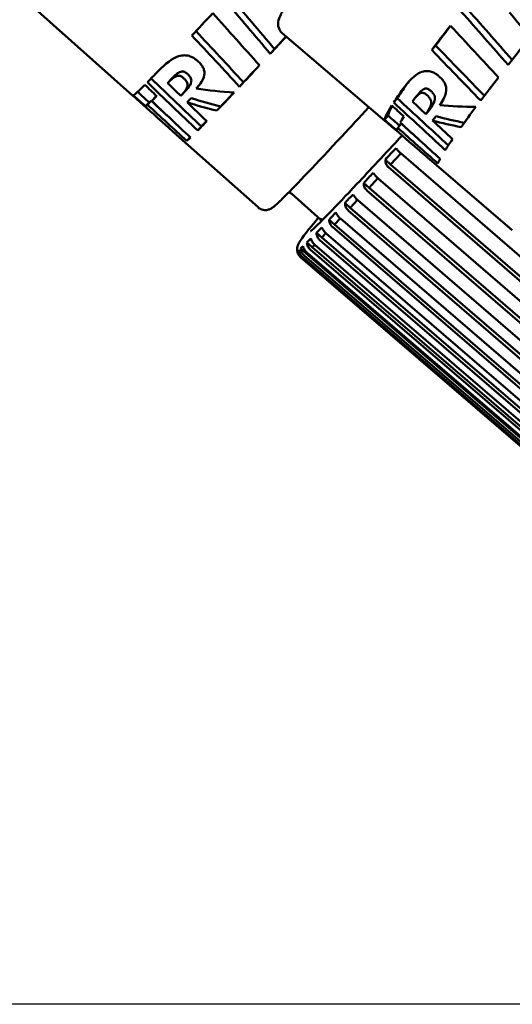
# Model space of a CAD drawing. Header units: millimetres. Extents: x 0 to 4686, y -120 to 1682.
# Tile 22 of 256: x 534 to 543, y 511 to 529. Entities that reach past the tile are written whole.
import ezdxf

# ---------------------------------------------------------------- set-up
doc = ezdxf.new("R2010")
doc.units = ezdxf.units.MM
doc.header["$LTSCALE"] = 2
doc.layers.add('Bemaßung (ISO)', color=7, linetype='Continuous', lineweight=25)
doc.layers.add('Sichtbar (ISO)', color=7, linetype='Continuous', lineweight=50)
doc.styles.add('Notiztext (DIN)', font='isocpeur.ttf')
doc.dimstyles.new('Standard (DIN)', dxfattribs={"dimscale": 2, "dimtxt": 3.5, "dimasz": 2.5, "dimexe": 2, "dimexo": 0.5, "dimgap": 0.5, "dimtad": 1, "dimrnd": 1e-08, "dimtxsty": 'Notiztext (DIN)', "dimcen": 0.09, "dimdle": 10, "dimclrd": 256, "dimclre": 256, "dimclrt": 256, "dimadec": 0, "dimazin": 0, "dimtfac": 1, "dimtmove": 0, "dimatfit": 3, "dimfxl": 1, "dimtolj": 1, "dimtzin": 0, "dimlwd": -1, "dimlwe": -1, "dimarcsym": 0})

# ---------------------------------------------------------------- blocks, each defined once
blk = doc.blocks.new('*D22')
at = {"layer": 'Bemaßung (ISO)', "transparency": 16777216}
for p, q in [((222.481, 634.891), (165.257, 634.891)), ((169.257, 629.891), (169.257, 515.856)), ((562.207, 510.856), (165.257, 510.856))]:
    blk.add_line(p, q, dxfattribs=at)
for points in [[(168.423, 629.891), (170.09, 629.891), (169.257, 634.891)], [(168.423, 515.856), (170.09, 515.856), (169.257, 510.856)]]:
    blk.add_solid(points, dxfattribs=at)
at = {"layer": 'Defpoints', "color": 0, "transparency": 16777216}
for p in [(223.481, 634.891), (169.257, 510.856), (563.207, 510.856)]:
    blk.add_point(p, dxfattribs=at)
at = {"layer": 'Bemaßung (ISO)', "transparency": 16777216, "insert": (159.857, 560.428), "char_height": 7, "attachment_point": 1, "rotation": 90, "style": 'Notiztext (DIN)'}
blk.add_mtext('\\A1;124,03', dxfattribs=at)

msp = doc.modelspace()

# ---------------------------------------------------------------- linework, layer by layer
at = {"layer": 'Sichtbar (ISO)'}
for p, q in [((534.4482, 529.3196), (536.312, 527.6582)), ((539.0754, 528.8154), (540.9703, 527.1912)), ((541.9087, 528.5868), (541.8363, 528.5026)), ((538.9328, 528.5206), (538.8545, 528.4327)), ((536.9594, 527.892), (537.0282, 527.9693)), ((537.4871, 527.7918), (537.5399, 527.851)), ((538.3615, 527.9062), (538.2883, 527.824)), ((536.7321, 527.6355), (536.6652, 527.5603)), ((537.3053, 527.7664), (537.2363, 527.6889)), ((541.6087, 527.7081), (541.5408, 527.629)), ((536.6169, 527.5349), (536.5505, 527.4603)), ((536.6542, 527.5637), (536.5877, 527.489)), ((537.3915, 527.6122), (537.3227, 527.5351)), ((537.9398, 527.4592), (537.8699, 527.3807)), ((541.2007, 527.609), (541.1344, 527.5318)), ((541.03, 527.2895), (540.9648, 527.2137)), ((541.7979, 527.3934), (541.7305, 527.3149)), ((541.921, 527.2772), (541.8536, 527.1988)), ((537.5813, 527.0895), (537.5138, 527.0137)), ((541.2733, 527.1385), (541.2081, 527.0626)), ((537.1236, 526.9347), (538.6282, 525.5936)), ((537.3731, 526.8907), (537.3114, 526.8215)), ((541.2681, 526.5903), (541.0786, 526.385)), ((541.2704, 526.5882), (553.9088, 515.641)), ((541.0786, 526.385), (540.9808, 526.4721)), ((553.7857, 515.3782), (541.0786, 526.385)), ((541.7954, 526.4839), (543.3251, 525.1728)), ((553.6751, 515.3879), (541.0367, 526.335)), ((540.6797, 525.9551), (540.582, 526.0422)), ((540.8427, 526.1305), (540.6797, 525.9551)), ((540.8452, 526.1283), (553.4925, 515.1908)), ((539.2513, 525.8419), (539.7882, 525.3633)), ((553.2859, 514.9686), (540.6386, 525.906)), ((553.3959, 514.9581), (540.6797, 525.9551)), ((540.3332, 525.5849), (540.2355, 525.672)), ((540.4686, 525.7291), (540.3332, 525.5849)), ((540.4712, 525.7269), (553.1264, 514.7978)), ((552.9482, 514.6079), (540.2931, 525.5369)), ((553.0572, 514.5962), (540.3332, 525.5849)), ((540.0415, 525.2767), (539.9438, 525.3638)), ((540.1482, 525.389), (540.0415, 525.2767)), ((552.7722, 514.2952), (540.0415, 525.2767)), ((540.151, 525.3865), (552.8128, 514.4645)), ((539.8065, 525.0328), (539.7087, 525.12)), ((539.8837, 525.1125), (539.8065, 525.0328)), ((539.8868, 525.1097), (552.5541, 514.1933)), ((552.6644, 514.3084), (540.0026, 525.2304)), ((539.6298, 524.8548), (539.5321, 524.942)), ((539.6767, 524.9015), (539.6298, 524.8548)), ((539.6805, 524.8982), (552.3518, 513.9861)), ((552.4364, 514.0719), (539.7691, 524.9883)), ((552.5426, 514.057), (539.8065, 525.0328)), ((539.3861, 524.7632), (539.3582, 524.7881)), ((539.5127, 524.744), (539.4149, 524.8311)), ((539.5281, 524.7582), (539.5127, 524.744)), ((552.2559, 513.7751), (539.5127, 524.744)), ((539.5333, 524.7536), (552.2075, 513.8442)), ((552.2657, 513.9003), (539.5943, 524.8125)), ((552.3701, 513.8832), (539.6298, 524.8548)), ((552.0969, 513.7559), (539.4209, 524.664)), ((552.1005, 513.7555), (539.4247, 524.6637)), ((539.4463, 524.6767), (552.1221, 513.7686)), ((552.1535, 513.7946), (539.4792, 524.704))]:
    msp.add_line(p, q, dxfattribs=at)
msp.add_arc((540.765, 525.5774), 1, 191.50321, 194.03135, dxfattribs=at)
for centre, major_axis, ratio, start_param, end_param in [((570.7443, 514.7158), (46.0557, -41.8044), 0.2112339, 4.1317589, 4.1562936), ((570.7443, 514.7158), (46.406, -42.1223), 0.2112339, 4.1366836, 4.1609985), ((575.6364, 514.9286), (47.2803, -41.2573), 0.2093822, 4.1312908, 4.1557618), ((545.1286, 537.5491), (8.8166, 9.8909), 0.0124969, 3.6316297, 3.7157156), ((737.1276, 710.8958), (-135.0309, -234.0701), 0.9805389, 5.9690893, 5.9739684), ((575.6364, 514.9286), (47.6399, -41.5711), 0.2093822, 4.1362564, 4.1605713), ((668.7099, 636.5642), (-77.2888, -146.3282), 0.9836795, 5.900623, 5.9042386), ((549.5933, 537.2513), (8.623, 10.0601), 0.031426, 2.5674745, 2.6515604), ((549.5933, 537.2513), (-8.5579, -9.9842), 0.031426, 5.7210298, 5.7894821), ((738.479, 714.0454), (-116.766, -243.6963), 0.9880345, 5.9111869, 5.916066), ((759.5597, 739.1458), (-153.117, -265.4622), 0.9805379, 5.9883275, 5.9926221), ((757.0483, 736.4492), (-151.2238, -262.1769), 0.980538, 5.9875321, 5.991872), ((546.0915, 536.6908), (-8.8166, -9.8909), 0.0124969, 0.5940507, 0.6503258), ((546.0915, 536.6908), (8.75, 9.8163), 0.0124969, 3.7403483, 3.7818501), ((550.5723, 536.4122), (-8.623, -10.0601), 0.031426, 5.6058161, 5.6891394), ((757.9647, 739.9252), (-130.7617, -272.9593), 0.9880337, 5.9296058, 5.9339316), ((760.4287, 742.6653), (-132.3981, -276.3797), 0.9880336, 5.9304087, 5.9347032), ((546.0915, 536.6908), (-8.8166, -9.8909), 0.0124969, 0.4703545, 0.5535607), ((546.0915, 536.6908), (8.75, 9.8163), 0.0124969, 3.6154349, 3.6827623), ((545.1286, 537.5491), (-8.8166, -9.8909), 0.0124969, 0.2353862, 0.3187866), ((550.5723, 536.4122), (-8.623, -10.0601), 0.031426, 5.7296295, 5.8128356), ((545.1286, 537.5491), (-8.8166, -9.8909), 0.0124969, 0.0451766, 0.2138909), ((890.8187, 902.1681), (-244.7122, -454.1243), 0.9848811, 6.0156691, 6.018202), ((888.0207, 899.0379), (-242.6719, -450.3368), 0.9848811, 6.015437, 6.0179812), ((549.5933, 537.2513), (-8.5579, -9.9842), 0.031426, 5.9622314, 6.0463038), ((545.1286, 537.5491), (-8.8166, -9.8909), 0.0124969, 0, 0.0257043), ((798.5431, 823.7345), (-198.7743, -342.2917), 0.9799555, 6.0805091, 6.0822771), ((545.3547, 537.3475), (-8.8166, -9.8909), 0.0124969, 0.1565301, 0.2092956), ((545.3547, 537.3475), (-8.75, -9.8163), 0.0124969, 0.1574153, 0.169939), ((544.1412, 539.2402), (-9.4246, -10.1615), 0.5791856, 0.3705067, 0.4471894), ((546.0915, 536.6908), (-8.8166, -9.8909), 0.0124969, 0.3557222, 0.4454226), ((546.0915, 536.6908), (-8.75, -9.8163), 0.0124969, 0.3582018, 0.4287802), ((549.5933, 537.2513), (-8.623, -10.0601), 0.031426, 5.9644035, 6.047804), ((545.3547, 537.3475), (-8.8166, -9.8909), 0.0124969, 0.0406482, 0.0928984), ((771.8096, 786.4116), (-179.2135, -300.7932), 0.9776382, 6.0785885, 6.0814623), ((545.3547, 537.3475), (-8.75, -9.8163), 0.0124969, 0.0406482, 0.0932961), ((770.1098, 784.5028), (-177.8531, -298.5098), 0.9776382, 6.0785113, 6.0797031), ((771.6622, 779.9812), (-176.7072, -296.5786), 0.9776383, 6.066152, 6.0690671), ((544.0252, 538.5326), (-9.322, -9.4293), 0.6850922, 0.3325378, 0.3911191), ((544.0252, 538.5326), (-9.2516, -9.3581), 0.6850922, 0.3345328, 0.3935987), ((549.5933, 537.2513), (-8.623, -10.0601), 0.031426, 6.0692992, 6.2380136), ((549.5933, 537.2513), (-8.5579, -9.9842), 0.031426, 6.1080186, 6.2379791), ((888.8173, 907.9318), (-200.0623, -475.4871), 0.9913316, 5.9381986, 5.9407315), ((886.0748, 904.7528), (-198.3946, -471.5214), 0.9913316, 5.9379569, 5.9404845), ((548.5826, 538.915), (-9.2228, -10.3451), 0.5357664, 0.3694906, 0.4461733), ((550.5723, 536.4122), (-8.623, -10.0601), 0.031426, 5.8377676, 5.9274679), ((549.8233, 537.0542), (-8.623, -10.0601), 0.031426, 6.0738945, 6.1266601), ((548.4716, 538.2128), (-9.0184, -9.5818), 0.6410429, 0.3289444, 0.3869701), ((546.0915, 536.6908), (-8.8166, -9.8909), 0.0124969, 0.2197169, 0.2909519), ((546.0915, 536.6908), (-8.75, -9.8163), 0.0124969, 0.2210936, 0.2644363), ((549.5933, 537.2513), (-8.623, -10.0601), 0.031426, 6.2574858, 6.3085876), ((797.9264, 827.855), (-172.72, -356.1498), 0.987581, 6.0244557, 6.0262237), ((771.8274, 783.6501), (-156.1424, -307.9023), 0.9857629, 6.0166574, 6.0195725), ((770.1926, 788.1364), (-157.1535, -309.9073), 0.9857627, 6.0290139, 6.0299475), ((548.4716, 538.2128), (-9.087, -9.6547), 0.6410429, 0.3269494, 0.3855307), ((549.8233, 537.0542), (-8.623, -10.0601), 0.031426, 6.1902917, 6.2425419), ((771.8585, 790.0749), (-158.3556, -312.278), 0.9857627, 6.0290911, 6.0319649), ((546.0915, 536.6908), (-8.8166, -9.8909), 0.0124969, 0.0781328, 0.1416921), ((550.5723, 536.4122), (-8.623, -10.0601), 0.031426, 5.9922383, 6.0634732), ((541.1339, 526.5301), (-0.3726, -0.4033), 0.1380931, 4.4473216, 4.9823761), ((550.5723, 536.4122), (-8.623, -10.0601), 0.031426, 6.141498, 6.2050573), ((540.7236, 526.0872), (-0.3295, -0.354), 0.1567674, 4.4482277, 4.9832822), ((540.3651, 525.7033), (-0.2842, -0.3023), 0.182718, 4.4496894, 4.984744), ((540.0609, 525.3809), (-0.237, -0.2485), 0.2207969, 4.4523434, 4.9872959), ((539.8129, 525.1224), (-0.1883, -0.1928), 0.2811498, 4.4576856, 4.9927402), ((539.623, 524.9294), (-0.1389, -0.1353), 0.3904031, 4.4723832, 5.0074378), ((539.4218, 524.7449), (0.0624, -0.0452), 0.4909367, 2.6697378, 3.2047923), ((539.4923, 524.8033), (-0.0919, -0.073), 0.6407329, 4.5552495, 5.090304)]:
    msp.add_ellipse(centre, major_axis=major_axis, ratio=ratio, start_param=start_param, end_param=end_param, dxfattribs=at)
for points, knots in [([(556.3214, 548.9357), (556.284, 548.9677), (556.2374, 548.9827), (556.1565, 548.991), (556.127, 548.9826), (556.0259, 548.9503), (555.9892, 548.9183), (555.8046, 548.777), (555.6275, 548.6132), (555.0241, 548.0168), (554.5231, 547.4924), (553.3035, 546.1747), (552.5893, 545.3866), (551.0152, 543.6219), (550.1558, 542.6458), (548.3779, 540.6037), (547.4598, 539.538), (545.6572, 537.4243), (544.7731, 536.3767), (543.1282, 534.4052), (542.3677, 533.4817), (541.0466, 531.8516), (540.4865, 531.1455), (539.6212, 530.019), (539.3187, 529.6031), (539.102, 529.2581), (539.0635, 529.1912), (539.0225, 529.0984), (539.0107, 529.0701), (539, 529.0061), (538.9969, 528.9804), (539.0096, 528.9067), (539.0308, 528.8536), (539.0754, 528.8154)], [3.1822361, 3.1822361, 3.1822361, 3.1822361, 3.2040547, 3.2040547, 3.2331318, 3.2331318, 3.3293991, 3.3293991, 3.5449844, 3.5449844, 3.8714201, 3.8714201, 4.1923727, 4.1923727, 4.5126974, 4.5126974, 4.8328749, 4.8328749, 5.1530314, 5.1530314, 5.4732582, 5.4732582, 5.7937774, 5.7937774, 6.115847, 6.115847, 6.2198379, 6.2198379, 6.2718333, 6.2718333, 6.297831, 6.297831, 6.3238287, 6.3238287, 6.3238287, 6.3238287]), ([(537.5147, 528.2967), (537.4992, 528.3105), (537.4832, 528.3236), (537.4531, 528.3453), (537.4396, 528.3541), (537.4086, 528.3715), (537.3849, 528.383), (537.3239, 528.401), (537.2957, 528.4042), (537.2406, 528.4044), (537.2024, 528.4005), (537.0434, 528.3474), (536.9142, 528.246), (536.795, 528.122)], [0.000001, 0.000001, 0.000001, 0.000001, 0.006213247, 0.006213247, 0.011348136, 0.011348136, 0.017853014, 0.017853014, 0.024772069, 0.024772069, 0.033024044, 0.033024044, 0.054003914, 0.054003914, 0.054003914, 0.054003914]), ([(537.5147, 528.2967), (537.5352, 528.2785), (537.5546, 528.2592), (537.5883, 528.2193), (537.6016, 528.2), (537.6207, 528.1639), (537.6291, 528.1435), (537.6401, 528.0901), (537.6396, 528.0644), (537.6177, 527.9217), (537.5097, 527.8154), (537.4871, 527.7918)], [-0.046662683, -0.046662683, -0.046662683, -0.046662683, -0.041667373, -0.041667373, -0.036724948, -0.036724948, -0.032392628, -0.032392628, -0.027303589, -0.027303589, -0.000001, -0.000001, -0.000001, -0.000001]), ([(537.2682, 527.9677), (537.2614, 527.9747), (537.2541, 527.9816), (537.2404, 527.9936), (537.234, 527.9987), (537.2194, 528.0091), (537.2117, 528.0138), (537.1959, 528.0213), (537.1885, 528.0237), (537.1713, 528.0273), (537.1618, 528.0272), (537.1412, 528.025), (537.1268, 528.0219), (537.0617, 527.9927), (537.0093, 527.9437), (536.9594, 527.892)], [0.000001, 0.000001, 0.000001, 0.000001, 0.00298318, 0.00298318, 0.005455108, 0.005455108, 0.008545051, 0.008545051, 0.011916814, 0.011916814, 0.017240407, 0.017240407, 0.024280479, 0.024280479, 0.043905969, 0.043905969, 0.043905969, 0.043905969]), ([(537.3383, 528.0464), (537.3315, 528.0534), (537.3242, 528.0604), (537.3105, 528.0724), (537.3041, 528.0775), (537.2895, 528.0879), (537.2817, 528.0925), (537.266, 528.1), (537.2586, 528.1023), (537.2413, 528.1059), (537.2318, 528.1058), (537.2133, 528.1037), (537.1985, 528.1011), (537.1312, 528.0708), (537.0786, 528.0214), (537.0282, 527.9693)], [0.000001, 0.000001, 0.000001, 0.000001, 0.002985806, 0.002985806, 0.005459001, 0.005459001, 0.008547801, 0.008547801, 0.011917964, 0.011917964, 0.017247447, 0.017247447, 0.022984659, 0.022984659, 0.037389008, 0.037389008, 0.037389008, 0.037389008]), ([(537.3383, 528.0464), (537.3513, 528.0332), (537.3629, 528.0199), (537.3798, 527.9959), (537.3854, 527.9859), (537.3952, 527.9626), (537.3972, 527.9504), (537.3975, 527.9308), (537.3972, 527.9106), (537.371, 527.8461), (537.341, 527.8061), (537.3054, 527.7664)], [-0.24950381, -0.24950381, -0.24950381, -0.24950381, -0.20481316, -0.20481316, -0.16815211, -0.16815211, -0.11378227, -0.11378227, -0.07221125, -0.07221125, -0.01689726, -0.01689726, -0.01689726, -0.01689726]), ([(541.971, 528.0153), (541.9553, 528.0287), (541.9391, 528.0415), (541.9089, 528.0624), (541.8953, 528.0707), (541.8645, 528.087), (541.8411, 528.0976), (541.7817, 528.1127), (541.7547, 528.1144), (541.7023, 528.1112), (541.6663, 528.1048), (541.5194, 528.039), (541.4051, 527.9241), (541.3057, 527.783)], [0.000001, 0.000001, 0.000001, 0.000001, 0.006213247, 0.006213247, 0.011348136, 0.011348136, 0.017853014, 0.017853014, 0.024772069, 0.024772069, 0.033024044, 0.033024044, 0.054003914, 0.054003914, 0.054003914, 0.054003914]), ([(541.971, 528.0153), (541.9918, 527.9974), (542.0117, 527.9784), (542.0467, 527.9388), (542.0607, 527.9194), (542.0815, 527.8828), (542.091, 527.862), (542.1054, 527.8068), (542.1067, 527.7799), (542.0966, 527.6292), (542.0031, 527.5101), (541.9839, 527.4836)], [-0.046662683, -0.046662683, -0.046662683, -0.046662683, -0.041667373, -0.041667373, -0.036724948, -0.036724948, -0.032392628, -0.032392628, -0.027303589, -0.027303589, -0.000001, -0.000001, -0.000001, -0.000001]), ([(537.2682, 527.9677), (537.2812, 527.9545), (537.2928, 527.9412), (537.3097, 527.9172), (537.3153, 527.9073), (537.3252, 527.884), (537.3272, 527.8719), (537.3278, 527.8464), (537.3255, 527.8275), (537.2971, 527.7568), (537.252, 527.7038), (537.2028, 527.6529)], [-0.17197263, -0.17197263, -0.17197263, -0.17197263, -0.15039818, -0.15039818, -0.13268255, -0.13268255, -0.10641692, -0.10641692, -0.07207955, -0.07207955, -0.000001, -0.000001, -0.000001, -0.000001]), ([(541.763, 527.6541), (541.7559, 527.661), (541.7485, 527.6678), (541.7346, 527.6795), (541.7281, 527.6844), (541.7135, 527.6944), (541.7058, 527.6988), (541.6903, 527.7056), (541.6832, 527.7076), (541.6667, 527.7102), (541.6578, 527.7095), (541.6386, 527.7056), (541.6253, 527.7013), (541.5668, 527.6658), (541.5222, 527.6099), (541.4809, 527.5507)], [0.000001, 0.000001, 0.000001, 0.000001, 0.00298318, 0.00298318, 0.005455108, 0.005455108, 0.008545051, 0.008545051, 0.011916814, 0.011916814, 0.017240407, 0.017240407, 0.024280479, 0.024280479, 0.043905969, 0.043905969, 0.043905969, 0.043905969]), ([(541.8317, 527.734), (541.8246, 527.7409), (541.8172, 527.7478), (541.8033, 527.7595), (541.7968, 527.7644), (541.7822, 527.7744), (541.7745, 527.7787), (541.759, 527.7855), (541.7518, 527.7875), (541.7353, 527.7901), (541.7264, 527.7893), (541.7091, 527.7858), (541.6954, 527.782), (541.6552, 527.7575), (541.6318, 527.7351), (541.6086, 527.7082)], [0.000001, 0.000001, 0.000001, 0.000001, 0.002985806, 0.002985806, 0.005459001, 0.005459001, 0.008547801, 0.008547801, 0.011917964, 0.011917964, 0.017247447, 0.017247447, 0.022984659, 0.022984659, 0.030630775, 0.030630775, 0.030630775, 0.030630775]), ([(541.763, 527.6541), (541.7763, 527.6411), (541.7883, 527.6278), (541.8063, 527.6037), (541.8124, 527.5935), (541.8237, 527.5697), (541.8266, 527.5571), (541.8293, 527.5301), (541.8288, 527.51), (541.8084, 527.433), (541.7712, 527.3734), (541.7305, 527.3149)], [-0.17197263, -0.17197263, -0.17197263, -0.17197263, -0.15039818, -0.15039818, -0.13268255, -0.13268255, -0.10641692, -0.10641692, -0.07207955, -0.07207955, -0.000001, -0.000001, -0.000001, -0.000001]), ([(541.8317, 527.734), (541.845, 527.721), (541.857, 527.7077), (541.875, 527.6835), (541.8811, 527.6734), (541.8923, 527.6494), (541.8952, 527.6368), (541.8972, 527.616), (541.8986, 527.5947), (541.8765, 527.5122), (541.8389, 527.4523), (541.7979, 527.3934)], [-0.24950381, -0.24950381, -0.24950381, -0.24950381, -0.20481316, -0.20481316, -0.16815211, -0.16815211, -0.11378227, -0.11378227, -0.07221125, -0.07221125, -0.000001, -0.000001, -0.000001, -0.000001]), ([(540.6752, 527.4441), (540.499, 527.253), (540.3344, 527.0753), (539.6971, 526.39), (539.3407, 526.0147), (539.0552, 525.7293), (539, 525.676), (538.9353, 525.6184), (538.9179, 525.6034), (538.8841, 525.5796), (538.8732, 525.5712), (538.8337, 525.5542), (538.8171, 525.5469), (538.7637, 525.5412), (538.7338, 525.5406), (538.6738, 525.5614), (538.649, 525.575), (538.6282, 525.5936)], [5.68843696, 5.68843696, 5.68843696, 5.68843696, 5.78901766, 5.78901766, 6.1098235, 6.1098235, 6.21682853, 6.21682853, 6.27033104, 6.27033104, 6.2970823, 6.2970823, 6.31005117, 6.31005117, 6.3186438, 6.3186438, 6.32383356, 6.32383356, 6.32383356, 6.32383356]), ([(536.8287, 527.1999), (536.8615, 527.1705), (536.8919, 527.1432), (536.9197, 527.1182), (536.9475, 527.0932), (536.9727, 527.0704), (536.9959, 527.0495), (537.0192, 527.0286), (537.0403, 527.0095), (537.0597, 526.9921), (537.0753, 526.978), (537.0897, 526.965), (537.1028, 526.9533), (537.1059, 526.9506), (537.1089, 526.9479), (537.1118, 526.9453), (537.1159, 526.9417), (537.1198, 526.9381), (537.1236, 526.9347)], [0, 0, 0, 0, 0.07692308, 0.07692308, 0.07692308, 0.15384615, 0.15384615, 0.15384615, 0.23076923, 0.23076923, 0.23076923, 0.29318538, 0.29318538, 0.29318538, 0.30769231, 0.30769231, 0.30769231, 0.32806302, 0.32806302, 0.32806302, 0.32806302]), ([(541.289, 526.9214), (540.9709, 526.5766), (540.6918, 526.2763), (540.048, 525.5907), (539.768, 525.3029), (539.6243, 525.1698), (539.6059, 525.1544), (539.6005, 525.1503), (539.6002, 525.15), (539.6002, 525.15)], [5.69236594, 5.69236594, 5.69236594, 5.69236594, 5.87594139, 5.87594139, 6.1945764, 6.1945764, 6.25915044, 6.25915044, 6.26744981, 6.26744981, 6.26744981, 6.26744981]), ([(541.4885, 526.7493), (541.5221, 526.7203), (541.5533, 526.6933), (541.582, 526.6685), (541.6107, 526.6437), (541.6368, 526.6211), (541.661, 526.6001), (541.6851, 526.5792), (541.7073, 526.56), (541.7276, 526.5425), (541.744, 526.5282), (541.7593, 526.515), (541.7733, 526.503), (541.7765, 526.5002), (541.7797, 526.4975), (541.7828, 526.4948), (541.7871, 526.4911), (541.7913, 526.4874), (541.7954, 526.4839)], [0, 0, 0, 0, 0.07692308, 0.07692308, 0.07692308, 0.15384615, 0.15384615, 0.15384615, 0.23076923, 0.23076923, 0.23076923, 0.29318538, 0.29318538, 0.29318538, 0.30769231, 0.30769231, 0.30769231, 0.32799736, 0.32799736, 0.32799736, 0.32799736]), ([(541.2704, 526.5882), (541.2696, 526.5889), (541.2687, 526.5897), (541.2679, 526.5905), (541.2513, 526.6052), (541.2328, 526.6232), (541.2033, 526.6541), (541.1882, 526.6718), (541.1778, 526.6854)], [0.143052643, 0.143052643, 0.143052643, 0.143052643, 0.143393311, 0.143393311, 0.143393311, 0.150034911, 0.150034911, 0.157564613, 0.157564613, 0.157564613, 0.157564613]), ([(540.9808, 526.4721), (540.9804, 526.4468), (540.9849, 526.4175), (541.0026, 526.3739), (541.0176, 526.352), (541.0341, 526.3373), (541.0349, 526.3365), (541.0358, 526.3358), (541.0367, 526.335)], [0.129222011, 0.129222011, 0.129222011, 0.129222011, 0.13675171, 0.13675171, 0.143393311, 0.143393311, 0.143393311, 0.143733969, 0.143733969, 0.143733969, 0.143733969]), ([(540.8452, 526.1283), (540.8443, 526.1291), (540.8435, 526.1298), (540.8426, 526.1306), (540.8261, 526.1453), (540.8079, 526.1637), (540.7796, 526.1959), (540.7654, 526.2148), (540.7561, 526.2295)], [0.143052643, 0.143052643, 0.143052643, 0.143052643, 0.143393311, 0.143393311, 0.143393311, 0.150034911, 0.150034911, 0.157564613, 0.157564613, 0.157564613, 0.157564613]), ([(540.582, 526.0422), (540.5818, 526.0172), (540.5865, 525.9882), (540.6044, 525.9448), (540.6194, 525.923), (540.6359, 525.9083), (540.6368, 525.9075), (540.6377, 525.9068), (540.6385, 525.906)], [0.129222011, 0.129222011, 0.129222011, 0.129222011, 0.13675171, 0.13675171, 0.143393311, 0.143393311, 0.143393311, 0.143733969, 0.143733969, 0.143733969, 0.143733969]), ([(539.192, 525.8665), (539.1966, 525.8662), (539.2018, 525.8656), (539.221, 525.8613), (539.2377, 525.854), (539.2513, 525.8419)], [6.3138812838, 6.3138812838, 6.3138812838, 6.3138812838, 6.3168637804, 6.3168637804, 6.3238335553, 6.3238335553, 6.3238335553, 6.3238335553]), ([(540.4712, 525.7268), (540.4703, 525.7276), (540.4695, 525.7284), (540.4686, 525.7291), (540.4521, 525.7438), (540.4342, 525.7626), (540.407, 525.796), (540.3939, 525.8161), (540.3856, 525.8319)], [0.143052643, 0.143052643, 0.143052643, 0.143052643, 0.143393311, 0.143393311, 0.143393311, 0.150034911, 0.150034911, 0.157564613, 0.157564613, 0.157564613, 0.157564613]), ([(540.2355, 525.672), (540.2356, 525.6473), (540.2406, 525.6186), (540.2588, 525.5757), (540.2739, 525.554), (540.2905, 525.5392), (540.2913, 525.5385), (540.2922, 525.5377), (540.293, 525.537)], [0.129222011, 0.129222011, 0.129222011, 0.129222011, 0.13675171, 0.13675171, 0.143393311, 0.143393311, 0.143393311, 0.143733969, 0.143733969, 0.143733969, 0.143733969]), ([(540.151, 525.3865), (540.1502, 525.3873), (540.1493, 525.388), (540.1484, 525.3888), (540.1319, 525.4035), (540.1144, 525.4227), (540.0883, 525.4573), (540.0762, 525.4784), (540.0688, 525.4954)], [0.143052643, 0.143052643, 0.143052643, 0.143052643, 0.143393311, 0.143393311, 0.143393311, 0.150034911, 0.150034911, 0.157564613, 0.157564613, 0.157564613, 0.157564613]), ([(539.4209, 524.664), (539.3999, 524.6821), (539.383, 524.7049), (539.3604, 524.7498), (539.3551, 524.7715), (539.3494, 524.8114), (539.3503, 524.828), (539.3542, 524.8631), (539.3584, 524.8763), (539.3721, 524.9169), (539.3801, 524.9288), (539.4457, 525.0407), (539.5511, 525.1693), (539.7432, 525.4035)], [0.0404301, 0.0404301, 0.0404301, 0.0404301, 0.04559587, 0.04559587, 0.05120734, 0.05120734, 0.05826226, 0.05826226, 0.06997705, 0.06997705, 0.10285872, 0.10285872, 0.33662122, 0.33662122, 0.33662122, 0.33662122]), ([(539.7853, 525.3779), (539.785, 525.3788), (539.7851, 525.3794), (539.788, 525.3812), (539.8012, 525.3744), (539.8221, 525.3611)], [0.087090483, 0.087090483, 0.087090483, 0.087090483, 0.091020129, 0.091020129, 0.111317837, 0.111317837, 0.111317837, 0.111317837]), ([(539.9438, 525.3638), (539.9442, 525.3396), (539.9496, 525.3114), (539.9682, 525.2689), (539.9835, 525.2474), (540, 525.2326), (540.0008, 525.2319), (540.0017, 525.2311), (540.0026, 525.2304)], [0.129222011, 0.129222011, 0.129222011, 0.129222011, 0.13675171, 0.13675171, 0.143393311, 0.143393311, 0.143393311, 0.143733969, 0.143733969, 0.143733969, 0.143733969]), ([(539.7087, 525.12), (539.7097, 525.0963), (539.7155, 525.0686), (539.7346, 525.0267), (539.75, 525.0053), (539.7665, 524.9906), (539.7674, 524.9898), (539.7682, 524.9891), (539.7691, 524.9883)], [0.129222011, 0.129222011, 0.129222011, 0.129222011, 0.13675171, 0.13675171, 0.143393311, 0.143393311, 0.143393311, 0.143733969, 0.143733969, 0.143733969, 0.143733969]), ([(539.8868, 525.1097), (539.886, 525.1105), (539.8851, 525.1112), (539.8843, 525.112), (539.8677, 525.1267), (539.8505, 525.1462), (539.8255, 525.182), (539.8143, 525.2042), (539.8079, 525.2222)], [0.143052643, 0.143052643, 0.143052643, 0.143052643, 0.143393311, 0.143393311, 0.143393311, 0.150034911, 0.150034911, 0.157564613, 0.157564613, 0.157564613, 0.157564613]), ([(539.5321, 524.942), (539.5335, 524.9189), (539.5398, 524.8918), (539.5596, 524.8506), (539.5751, 524.8295), (539.5917, 524.8147), (539.5925, 524.814), (539.5934, 524.8132), (539.5942, 524.8125)], [0.129222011, 0.129222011, 0.129222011, 0.129222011, 0.13675171, 0.13675171, 0.143393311, 0.143393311, 0.143393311, 0.143733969, 0.143733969, 0.143733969, 0.143733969]), ([(539.6804, 524.8982), (539.6796, 524.899), (539.6787, 524.8998), (539.6779, 524.9005), (539.6613, 524.9152), (539.6444, 524.9351), (539.6204, 524.972), (539.6101, 524.9952), (539.6047, 525.0142)], [0.143052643, 0.143052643, 0.143052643, 0.143052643, 0.143393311, 0.143393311, 0.143393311, 0.150034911, 0.150034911, 0.157564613, 0.157564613, 0.157564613, 0.157564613]), ([(539.3582, 524.7881), (539.3609, 524.7665), (539.3685, 524.7409), (539.3896, 524.7013), (539.4056, 524.6807), (539.4221, 524.6659), (539.423, 524.6652), (539.4239, 524.6644), (539.4247, 524.6637)], [0.129222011, 0.129222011, 0.129222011, 0.129222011, 0.13675171, 0.13675171, 0.143393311, 0.143393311, 0.143393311, 0.143733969, 0.143733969, 0.143733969, 0.143733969]), ([(539.4463, 524.6768), (539.4454, 524.6775), (539.4446, 524.6783), (539.4437, 524.679), (539.4272, 524.6937), (539.4108, 524.7142), (539.3887, 524.7531), (539.3801, 524.7782), (539.3763, 524.7991)], [0.143052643, 0.143052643, 0.143052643, 0.143052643, 0.143393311, 0.143393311, 0.143393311, 0.150034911, 0.150034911, 0.157564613, 0.157564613, 0.157564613, 0.157564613]), ([(539.4149, 524.8311), (539.417, 524.8088), (539.4239, 524.7823), (539.4443, 524.7419), (539.4601, 524.721), (539.4766, 524.7063), (539.4775, 524.7055), (539.4783, 524.7048), (539.4792, 524.704)], [0.129222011, 0.129222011, 0.129222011, 0.129222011, 0.13675171, 0.13675171, 0.143393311, 0.143393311, 0.143393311, 0.143733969, 0.143733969, 0.143733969, 0.143733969]), ([(539.5333, 524.7536), (539.5324, 524.7543), (539.5315, 524.7551), (539.5307, 524.7559), (539.5142, 524.7706), (539.4975, 524.7907), (539.4744, 524.8287), (539.4651, 524.8528), (539.4605, 524.8729)], [0.143052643, 0.143052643, 0.143052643, 0.143052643, 0.143393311, 0.143393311, 0.143393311, 0.150034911, 0.150034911, 0.157564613, 0.157564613, 0.157564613, 0.157564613])]:
    msp.add_open_spline(points, degree=3, knots=knots, dxfattribs=at)
for points in [[(536.7563, 527.6495), (536.6839, 527.7197), (536.6115, 527.7899), (536.5392, 527.8602)], [(537.2028, 527.6529), (537.1216, 527.7325), (537.0405, 527.8123), (536.9594, 527.892)], [(541.4263, 527.9325), (541.4083, 527.9099), (541.3906, 527.8862), (541.3734, 527.8618)], [(536.3266, 527.6633), (536.4012, 527.5956), (536.4758, 527.5279), (536.5505, 527.4603)], [(536.6169, 527.5349), (536.5458, 527.5994), (536.4746, 527.6639), (536.4035, 527.7284)], [(537.6809, 527.184), (537.5615, 527.3009), (537.4421, 527.418), (537.3227, 527.5351)], [(541.3227, 527.2699), (541.2484, 527.3392), (541.174, 527.4086), (541.0997, 527.4779)], [(541.7305, 527.3149), (541.6473, 527.3935), (541.5641, 527.4721), (541.4809, 527.5507)], [(541.2432, 527.1035), (541.1721, 527.1654), (541.101, 527.2274), (541.03, 527.2895)], [(540.9648, 527.2137), (541.0414, 527.1469), (541.1179, 527.0801), (541.1945, 527.0134)], [(542.221, 526.8526), (542.0985, 526.9679), (541.976, 527.0833), (541.8536, 527.1988)]]:
    msp.add_open_spline(points, degree=3, dxfattribs=at)

# ---------------------------------------------------------------- dimensions: what is measured, and where the dimension line sits
at = {"layer": 'Bemaßung (ISO)'}
dim = msp.add_linear_dim(base=(169.2568, 510.8562), p1=(223.4813, 634.8907), p2=(563.2069, 510.8562), angle=90, dimstyle='Standard (DIN)', override={"dimgap": 0.5, "dimdec": 2, "dimtol": 0, "dimlim": 0, "dimtp": 0, "dimtm": 0, "dimtdec": 2, "dimtofl": 0, "dimatfit": 1}, dxfattribs=at)
dim.commit()
dim.dimension.update_dxf_attribs({"geometry": '*D22', "text_midpoint": (169.2568, 572.8535), "dimtype": 160})

doc.saveas('drawing.dxf')
